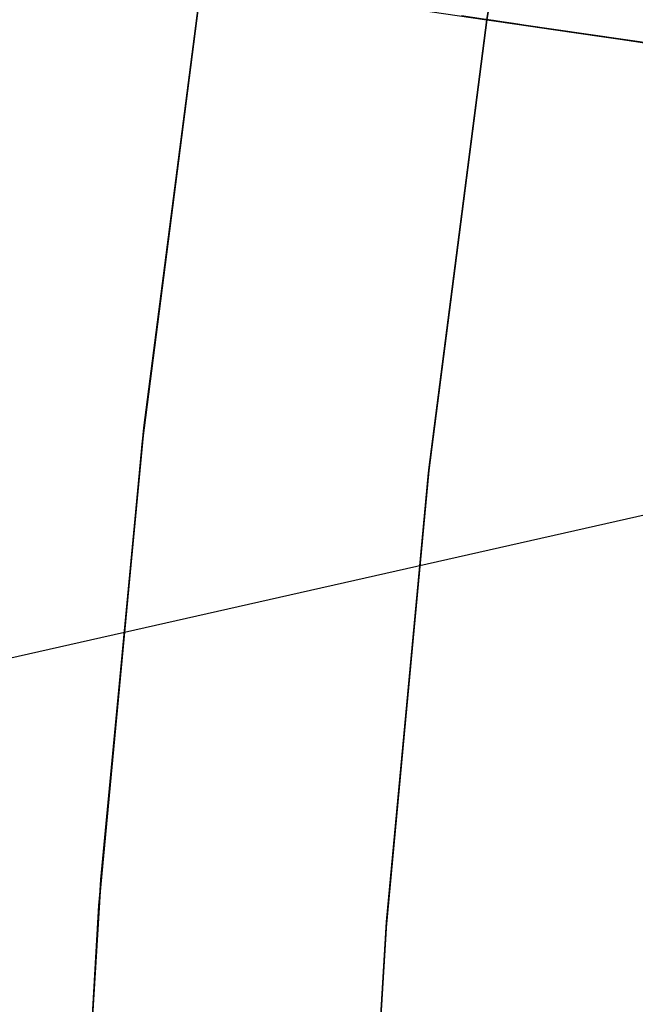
# Model space of a CAD drawing. Header units: millimetres. Extents: x -664 to 605, y -504 to 706.
# Tile 45 of 66: x -159.85 to -156.64, y 4.85 to 9.98. Entities that reach past the tile are written whole.
import ezdxf

# ---------------------------------------------------------------- set-up
doc = ezdxf.new("R2010")
doc.units = ezdxf.units.MM
doc.layers.add('1', color=7, linetype='Continuous')

# ---------------------------------------------------------------- blocks, each defined once
blk = doc.blocks.new('Bloque 06')
at = {"layer": '1', "color": 29, "true_color": 0x4d342b}
blk.add_line((73.3386, -4.5778, 613.8297), (51.9671, 3.6448, 613.8297), dxfattribs=at)
blk = doc.blocks.new('Bloque 08')
at = {"layer": '1', "color": 250, "true_color": 0x111111}
for p, q in [((68.9091, 2.3799, 595.6649), (68.9502, 0, 595.6649)), ((68.9091, 2.3799, 594.1649), (68.9502, 0, 594.1649)), ((68.9502, 0, 532.927), (68.9091, 2.3799, 532.927)), ((68.9091, 2.3799, 594.1649), (68.9502, 0, 594.1649)), ((68.9502, 0, 595.6649), (68.9091, 2.3799, 595.6649)), ((68.9091, 2.3799, 597.0649), (68.9502, 0, 597.0649)), ((68.9095, 2.3678, 541.9648), (68.9502, 0, 541.9648)), ((68.9502, 0, 541.9648), (68.9095, 2.3678, 541.9648)), ((68.9502, 0, 581.9648), (68.9096, 2.3645, 581.9648)), ((68.9096, 2.3645, 581.9648), (68.9502, 0, 581.9648)), ((37.3877, 0, 595.6649), (68.9502, 0, 595.6649)), ((68.9502, 0, 595.6649), (37.3877, 0, 595.6649)), ((37.3877, 0, 594.1649), (68.9502, 0, 594.1649)), ((68.9502, 0, 594.1649), (37.3877, 0, 594.1649)), ((68.05, 0, 524.4208), (68.3341, 0, 524.9027)), ((68.3341, 0, 524.9027), (68.05, 0, 524.4208)), ((68.3341, 0, 524.9027), (68.05, 0, 524.4208)), ((68.0858, 0, 527.9479), (68.2487, 0, 528.4289)), ((68.2487, 0, 528.4289), (68.0858, 0, 527.9479)), ((68.2487, 0, 528.4289), (68.0858, 0, 527.9479)), ((68.2487, 0, 528.4289), (68.395, 0, 528.9152)), ((68.395, 0, 528.9152), (68.2487, 0, 528.4289)), ((68.395, 0, 528.9152), (68.2487, 0, 528.4289)), ((68.3341, 0, 524.9027), (68.6016, 0, 525.394)), ((68.6016, 0, 525.394), (68.3341, 0, 524.9027)), ((68.6016, 0, 525.394), (68.3341, 0, 524.9027)), ((68.395, 0, 528.9152), (68.5245, 0, 529.4062)), ((68.5245, 0, 529.4062), (68.395, 0, 528.9152)), ((68.5245, 0, 529.4062), (68.395, 0, 528.9152)), ((68.5245, 0, 529.4062), (68.637, 0, 529.9014)), ((68.637, 0, 529.9014), (68.5245, 0, 529.4062)), ((68.637, 0, 529.9014), (68.5245, 0, 529.4062)), ((68.6016, 0, 525.394), (68.852, 0, 525.8942)), ((68.852, 0, 525.8942), (68.6016, 0, 525.394)), ((68.852, 0, 525.8942), (68.6016, 0, 525.394)), ((68.637, 0, 529.9014), (68.7325, 0, 530.4002)), ((68.7325, 0, 530.4002), (68.637, 0, 529.9014)), ((68.7325, 0, 530.4002), (68.637, 0, 529.9014)), ((68.7325, 0, 530.4002), (68.8107, 0, 530.9019)), ((68.8107, 0, 530.9019), (68.7325, 0, 530.4002)), ((68.8107, 0, 530.9019), (68.7325, 0, 530.4002)), ((68.8107, 0, 530.9019), (68.8717, 0, 531.4061)), ((68.8717, 0, 531.4061), (68.8107, 0, 530.9019)), ((68.8717, 0, 531.4061), (68.8107, 0, 530.9019)), ((68.852, 0, 525.8942), (69.085, 0, 526.4027)), ((69.085, 0, 526.4027), (68.852, 0, 525.8942)), ((69.085, 0, 526.4027), (68.852, 0, 525.8942)), ((68.8717, 0, 531.4061), (68.9153, 0, 531.9121)), ((68.9153, 0, 531.9121), (68.8717, 0, 531.4061)), ((68.9153, 0, 531.9121), (68.8717, 0, 531.4061)), ((68.9502, 0, 595.6649), (68.9091, -2.3799, 595.6649)), ((68.9502, 0, 594.1649), (68.9091, -2.3799, 594.1649)), ((68.9091, -2.3799, 532.927), (68.9502, 0, 532.927)), ((68.9502, 0, 594.1649), (68.9091, -2.3799, 594.1649)), ((68.9091, -2.3799, 598.4648), (68.9502, 0, 598.4648)), ((68.9502, 0, 598.4648), (68.9091, -2.3799, 598.4648)), ((68.9091, -2.3799, 595.6649), (68.9502, 0, 595.6649)), ((68.9502, 0, 597.0649), (68.9091, -2.3799, 597.0649)), ((68.9502, 0, 532.927), (68.9091, -2.3799, 532.927)), ((68.9502, 0, 541.9648), (68.9095, -2.3678, 541.9648)), ((68.9095, -2.3678, 541.9648), (68.9502, 0, 541.9648)), ((68.9096, -2.3645, 581.9648), (68.9502, 0, 581.9648)), ((68.9502, 0, 581.9648), (68.9096, -2.3645, 581.9648)), ((68.9153, 0, 531.9121), (68.9414, 0, 532.4192)), ((68.9414, 0, 532.4192), (68.9153, 0, 531.9121)), ((68.9414, 0, 532.4192), (68.9153, 0, 531.9121)), ((68.9414, 0, 532.4192), (68.9502, 0, 532.927)), ((68.9502, 0, 532.927), (68.9414, 0, 532.4192)), ((68.9502, 0, 532.927), (68.9414, 0, 532.4192)), ((68.9502, 0, 581.9648), (68.9502, 0, 594.1649)), ((68.9502, 0, 532.927), (68.9502, 0, 541.9648)), ((68.9502, 0, 541.9648), (68.9502, 0, 532.927)), ((68.9502, 0, 594.1649), (68.9502, 0, 581.9648)), ((70.4502, 0, 581.9648), (68.9502, 0, 581.9648)), ((68.9502, 0, 595.6649), (68.9502, 0, 598.4648)), ((68.9502, 0, 598.4648), (68.9502, 0, 595.6649)), ((70.4082, -2.4317, 532.927), (70.4502, 0, 532.927)), ((70.4502, 0, 598.4648), (70.4082, -2.4317, 598.4648)), ((70.4502, 0, 598.4648), (70.4082, -2.4317, 598.4648)), ((70.4502, 0, 532.927), (70.4082, -2.4317, 532.927)), ((70.4502, 0, 541.9648), (70.4104, -2.3662, 541.9648)), ((70.4502, 0, 541.9648), (70.4104, -2.3662, 541.9648)), ((70.4105, -2.3629, 581.9648), (70.4502, 0, 581.9648)), ((70.4105, -2.3629, 581.9648), (70.4502, 0, 581.9648)), ((70.4502, 0, 541.9648), (68.9502, 0, 541.9648)), ((68.9091, -2.3799, 595.6649), (68.7859, -4.757, 595.6649)), ((68.9091, -2.3799, 594.1649), (68.7859, -4.757, 594.1649)), ((68.7859, -4.757, 532.927), (68.9091, -2.3799, 532.927)), ((68.9091, -2.3799, 594.1649), (68.7859, -4.757, 594.1649)), ((68.7859, -4.757, 598.4648), (68.9091, -2.3799, 598.4648)), ((68.9091, -2.3799, 598.4648), (68.7859, -4.757, 598.4648)), ((68.7859, -4.757, 595.6649), (68.9091, -2.3799, 595.6649)), ((68.9091, -2.3799, 597.0649), (68.7859, -4.757, 597.0649)), ((68.9091, -2.3799, 532.927), (68.7859, -4.757, 532.927)), ((68.9095, -2.3678, 541.9648), (68.7875, -4.7328, 541.9648)), ((68.7875, -4.7328, 541.9648), (68.9095, -2.3678, 541.9648)), ((68.788, -4.7263, 581.9648), (68.9096, -2.3645, 581.9648)), ((68.9096, -2.3645, 581.9648), (68.788, -4.7263, 581.9648)), ((70.4104, -2.3662, 541.9648), (70.2912, -4.7297, 541.9648)), ((70.4104, -2.3662, 541.9648), (70.2912, -4.7297, 541.9648)), ((70.2917, -4.7232, 581.9648), (70.4105, -2.3629, 581.9648)), ((70.2917, -4.7232, 581.9648), (70.4105, -2.3629, 581.9648)), ((70.2823, -4.8604, 532.927), (70.4082, -2.4317, 532.927)), ((70.4082, -2.4317, 598.4648), (70.2823, -4.8604, 598.4648)), ((70.4082, -2.4317, 598.4648), (70.2823, -4.8604, 598.4648)), ((70.4082, -2.4317, 532.927), (70.2823, -4.8604, 532.927)), ((68.7859, -4.757, 595.6649), (68.5807, -7.1283, 595.6649)), ((68.7859, -4.757, 594.1649), (68.5807, -7.1283, 594.1649)), ((68.5807, -7.1283, 532.927), (68.7859, -4.757, 532.927)), ((68.7859, -4.757, 594.1649), (68.5807, -7.1283, 594.1649)), ((68.5807, -7.1283, 598.4648), (68.7859, -4.757, 598.4648)), ((68.7859, -4.757, 598.4648), (68.5807, -7.1283, 598.4648)), ((68.5807, -7.1283, 595.6649), (68.7859, -4.757, 595.6649)), ((68.7859, -4.757, 597.0649), (68.5807, -7.1283, 597.0649)), ((68.7859, -4.757, 532.927), (68.5807, -7.1283, 532.927)), ((68.7875, -4.7328, 541.9648), (68.5844, -7.0922, 541.9648)), ((68.5844, -7.0922, 541.9648), (68.7875, -4.7328, 541.9648)), ((68.5854, -7.0825, 581.9648), (68.788, -4.7263, 581.9648)), ((68.788, -4.7263, 581.9648), (68.5854, -7.0825, 581.9648)), ((70.2912, -4.7297, 541.9648), (70.0927, -7.0878, 541.9648)), ((70.2912, -4.7297, 541.9648), (70.0927, -7.0878, 541.9648)), ((70.0937, -7.0781, 581.9648), (70.2917, -4.7232, 581.9648)), ((70.0937, -7.0781, 581.9648), (70.2917, -4.7232, 581.9648)), ((70.0727, -7.2834, 532.927), (70.2823, -4.8604, 532.927)), ((70.2823, -4.8604, 598.4648), (70.0727, -7.2834, 598.4648)), ((70.2823, -4.8604, 598.4648), (70.0727, -7.2834, 598.4648)), ((70.2823, -4.8604, 532.927), (70.0727, -7.2834, 532.927))]:
    blk.add_line(p, q, dxfattribs=at)
blk = doc.blocks.new('33451_ 33451WP_ - FAN-464261-_3D_')
at = {"layer": '1', "color": 250, "true_color": 0x111111}
blk.add_blockref('Bloque 08', (0, 0), dxfattribs=at)
at = {"layer": '1', "color": 29, "true_color": 0x4d342b}
blk.add_blockref('Bloque 06', (0, 0), dxfattribs=at)
blk = doc.blocks.new('Product')
at = {"layer": '1'}
blk.add_blockref('33451_ 33451WP_ - FAN-464261-_3D_', (0, 0), dxfattribs=at)

msp = doc.modelspace()

# ---------------------------------------------------------------- block references
at = {"layer": '1', "extrusion": (0, 0, -1), "rotation": 8.321257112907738}
msp.add_blockref('Product', (89.1881, 0, -639.2), dxfattribs=at)

doc.saveas('drawing.dxf')
